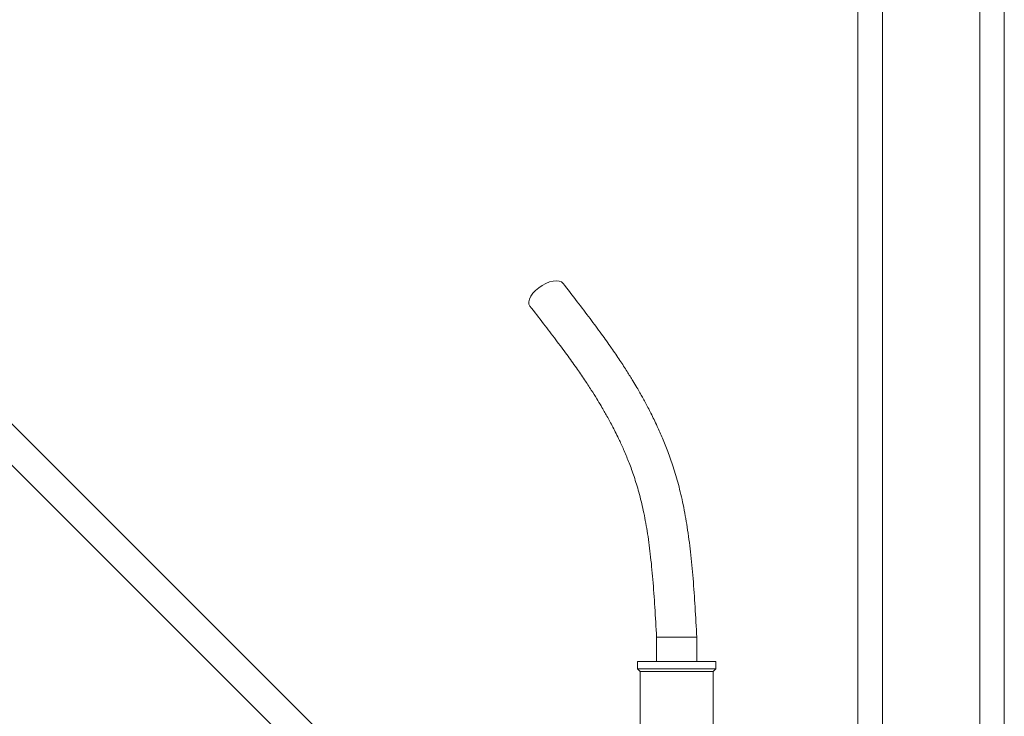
# Model space of a CAD drawing. Header units: millimetres. Extents: x 31 to 1171, y 23 to 1865.
# Tile 6 of 8: x 533 to 937, y 929 to 1215. Entities that reach past the tile are written whole.
import ezdxf

# ---------------------------------------------------------------- set-up
doc = ezdxf.new("R2010")
doc.units = ezdxf.units.MM

msp = doc.modelspace()

# ---------------------------------------------------------------- linework, layer by layer
at = {"color": 7, "linetype": 'Continuous', "lineweight": 15}
for p, q in [((877.07, 909.12), (877.07, 1865.11)), ((887.07, 909.12), (887.07, 1865.11)), ((927.07, 897.12), (927.07, 1865.11)), ((937.07, 897.12), (937.07, 1865.11)), ((682.17, 897.35), (364.31, 1215.22)), ((355.82, 1206.73), (703.44, 859.11)), ((794.47, 961.87), (794.47, 951.87)), ((796.68, 961.87), (794.47, 961.87)), ((810.97, 961.87), (796.68, 961.87)), ((810.97, 951.87), (810.97, 961.87)), ((786.72, 951.87), (786.72, 948.87)), ((818.72, 951.87), (786.72, 951.87)), ((786.72, 948.87), (787.72, 947.87)), ((818.72, 948.87), (786.72, 948.87)), ((817.72, 947.87), (818.72, 948.87)), ((818.72, 948.87), (818.72, 951.87)), ((787.72, 947.87), (787.72, 916.87)), ((817.72, 947.87), (787.72, 947.87)), ((817.72, 916.87), (817.72, 947.87))]:
    msp.add_line(p, q, dxfattribs=at)
at = {"color": 7, "linetype": 'Continuous', "lineweight": 15, "flags": 128}
msp.add_lwpolyline([(756.15, 1107.05), (755.49, 1107.63), (754.55, 1108), (753.39, 1108.12), (752.04, 1108), (750.58, 1107.63), (749.07, 1107.03), (747.56, 1106.22), (746.14, 1105.25), (744.85, 1104.16), (743.77, 1102.98), (742.92, 1101.78), (742.36, 1100.61), (742.1, 1099.51), (742.16, 1098.54), (742.53, 1097.74), (742.55, 1097.72)], dxfattribs=at)
at = {"color": 7, "linetype": 'Continuous', "lineweight": 15}
for points, knots in [([(810.97, 961.87), (810.75, 966.01), (810.32, 974.04), (809.52, 985.72), (808.48, 996.66), (807.14, 1006.8), (805.5, 1016.05), (803.56, 1024.32), (801.4, 1031.56), (799.18, 1037.86), (796.98, 1043.38), (795.06, 1047.73), (793.47, 1051.11), (792.2, 1053.68), (790.99, 1056.06), (789.83, 1058.24), (788.73, 1060.25), (787.6, 1062.26), (786.3, 1064.51), (784.56, 1067.43), (782.26, 1071.14), (779.33, 1075.64), (775.83, 1080.77), (771.74, 1086.52), (767.07, 1092.84), (761.8, 1099.75), (758.09, 1104.54), (756.15, 1107.04)], [0, 0, 0, 0, 0.0724102, 0.1405129, 0.2046757, 0.2648102, 0.3203536, 0.3710326, 0.4167989, 0.4576221, 0.4941672, 0.5277396, 0.5472074, 0.5655006, 0.5826261, 0.5985986, 0.6134294, 0.6271773, 0.6434669, 0.6645188, 0.6943687, 0.7303411, 0.7723644, 0.8203508, 0.8742669, 0.9341301, 1, 1, 1, 1]), ([(742.55, 1097.71), (744.42, 1095.31), (747.99, 1090.71), (753.05, 1084.1), (757.53, 1078.07), (761.44, 1072.62), (764.78, 1067.76), (767.57, 1063.52), (769.84, 1059.92), (771.61, 1056.99), (772.99, 1054.62), (774.18, 1052.51), (775.36, 1050.36), (776.61, 1048), (777.92, 1045.41), (779.49, 1042.18), (781.3, 1038.18), (783.32, 1033.26), (785.36, 1027.63), (787.35, 1021.14), (789.16, 1013.68), (790.72, 1005.22), (792, 995.76), (793.02, 985.31), (793.81, 973.9), (794.25, 965.98), (794.47, 961.87)], [0, 0, 0, 0, 0.067608, 0.128982, 0.184075, 0.232896, 0.275486, 0.311882, 0.342141, 0.366325, 0.384488, 0.400122, 0.417203, 0.435726, 0.455689, 0.477086, 0.509429, 0.544548, 0.583611, 0.627369, 0.675952, 0.729666, 0.788825, 0.853625, 0.924085, 1, 1, 1, 1])]:
    msp.add_open_spline(points, degree=3, knots=knots, dxfattribs=at)

doc.saveas('drawing.dxf')
